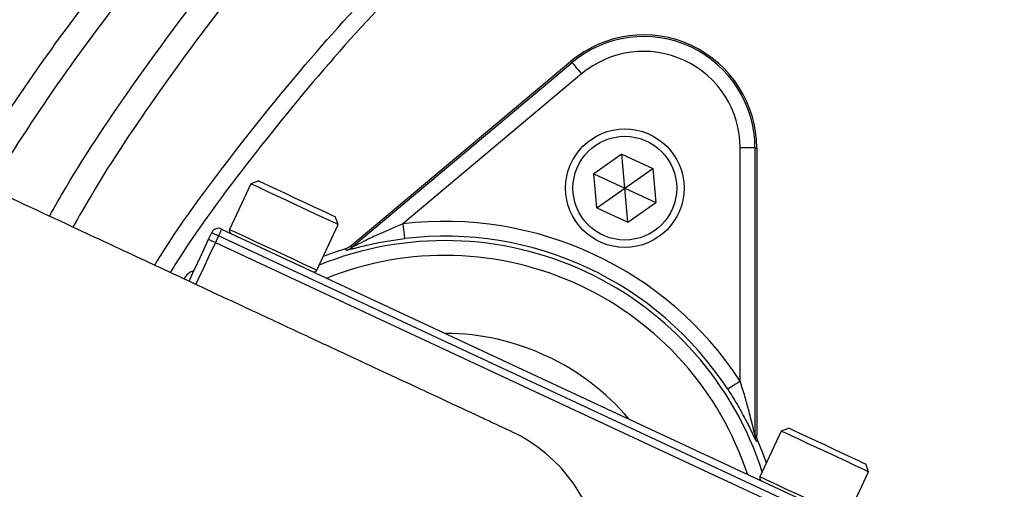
# Model space of a CAD drawing. Header units: millimetres. Extents: x 6921 to 13014, y 3949 to 15982.
# Tile 18 of 37: x 8331 to 8996, y 13600 to 13917. Entities that reach past the tile are written whole.
import ezdxf

# ---------------------------------------------------------------- set-up
doc = ezdxf.new("R2010")
doc.units = ezdxf.units.MM
doc.header["$LTSCALE"] = 5

msp = doc.modelspace()

# ---------------------------------------------------------------- linework, layer by layer
at = {"color": 7, "linetype": 'Continuous', "lineweight": 25}
for p, q in [((8555.01, 13763.85), (8703.56, 13888.5)), ((8555.56, 13762.83), (8704.29, 13887.63)), ((8704.29, 13887.63), (8703.56, 13888.5)), ((8710.72, 13879.97), (8590.08, 13778.75)), ((8817.79, 13672.57), (8817.79, 13830.05)), ((8827.79, 13830.05), (8817.79, 13830.05)), ((8827.79, 13830.05), (8827.79, 13635.89)), ((8827.79, 13830.05), (8828.92, 13830.05)), ((8828.92, 13830.05), (8828.92, 13636.13)), ((8737.92, 13825.87), (8719, 13812.62)), ((8737.92, 13825.87), (8758.85, 13816.11)), ((8739.93, 13802.86), (8737.92, 13825.87)), ((8721.02, 13789.61), (8719, 13812.62)), ((8719, 13812.62), (8739.93, 13802.86)), ((8739.93, 13802.86), (8758.85, 13816.11)), ((8758.85, 13816.11), (8760.87, 13793.1)), ((8487.53, 13805.81), (8473.16, 13774.99)), ((8492.85, 13807.74), (8487.53, 13805.81)), ((8721.02, 13789.61), (8739.93, 13802.86)), ((8741.95, 13779.85), (8739.93, 13802.86)), ((8739.93, 13802.86), (8760.87, 13793.1)), ((8741.95, 13779.85), (8760.87, 13793.1)), ((8546.44, 13778.34), (8544.51, 13783.65)), ((8721.02, 13789.61), (8741.95, 13779.85)), ((8532.07, 13747.52), (8546.44, 13778.34)), ((8459.03, 13768.34), (8461.14, 13772.87)), ((8465.67, 13770.76), (8463.56, 13766.23)), ((8891.64, 13572.13), (8465.67, 13770.76)), ((8467.79, 13775.29), (8893.75, 13576.66)), ((8463.56, 13766.23), (8889.52, 13567.6)), ((8845.52, 13638.87), (8831.15, 13608.06)), ((8850.84, 13640.81), (8845.52, 13638.87)), ((8829.72, 13632.21), (8828.59, 13631.97)), ((8890.06, 13580.59), (8904.43, 13611.4)), ((8904.43, 13611.4), (8902.5, 13616.72))]:
    msp.add_line(p, q, dxfattribs=at)
at = {"color": 7, "linetype": 'Continuous', "lineweight": 25, "flags": 128}
for points in [[(8704.29, 13887.63), (8704.44, 13887.46), (8704.82, 13887.01), (8705.42, 13886.3), (8706.22, 13885.34), (8707.19, 13884.19), (8708.29, 13882.87), (8709.48, 13881.45), (8710.72, 13879.97)], [(8546.44, 13778.34), (8546.24, 13778.43), (8544.67, 13779.16), (8541.6, 13780.59), (8537.2, 13782.64), (8531.71, 13785.2), (8525.43, 13788.13), (8518.7, 13791.27), (8511.87, 13794.46), (8505.32, 13797.51), (8499.4, 13800.27), (8494.42, 13802.59), (8490.67, 13804.34), (8488.33, 13805.44), (8487.53, 13805.81), (8487.53, 13805.81)], [(8492.85, 13807.74), (8493.66, 13807.36), (8496.04, 13806.25), (8499.85, 13804.48), (8504.84, 13802.15), (8510.7, 13799.42), (8517.06, 13796.45), (8523.52, 13793.44), (8529.68, 13790.57), (8535.14, 13788.02), (8539.57, 13785.95), (8542.69, 13784.5), (8544.3, 13783.75), (8544.51, 13783.65)], [(8590.08, 13778.75), (8590.31, 13776.83), (8590.53, 13774.99), (8590.74, 13773.28), (8590.92, 13771.79), (8591.06, 13770.55), (8591.18, 13769.62), (8591.25, 13769.04), (8591.27, 13768.82)], [(8461.14, 13772.87), (8461.23, 13772.83), (8461.49, 13772.71), (8461.91, 13772.52), (8462.47, 13772.25), (8463.16, 13771.93), (8463.94, 13771.57), (8464.79, 13771.17), (8465.67, 13770.76)], [(8467.79, 13775.29), (8467.75, 13775.2), (8467.63, 13774.95), (8467.43, 13774.53), (8467.17, 13773.96), (8466.85, 13773.28), (8466.48, 13772.49), (8466.09, 13771.64), (8465.67, 13770.76)], [(8445.8, 13739.97), (8448.46, 13745.68), (8451.75, 13752.73), (8455.32, 13760.38), (8459.03, 13768.34)], [(8459.03, 13768.34), (8459.12, 13768.3), (8459.37, 13768.18), (8459.79, 13767.99), (8460.36, 13767.72), (8461.04, 13767.4), (8461.83, 13767.04), (8462.68, 13766.64), (8463.56, 13766.23)], [(8555.01, 13763.85), (8555.24, 13763.42), (8555.56, 13762.83)], [(8551.5, 13761.95), (8543.75, 13759.44), (8536.38, 13756.76)], [(8552.04, 13760.93), (8551.88, 13761.24), (8551.5, 13761.95)], [(8817.79, 13672.57), (8816.17, 13671.51), (8814.62, 13670.49), (8813.18, 13669.56), (8811.92, 13668.73), (8810.88, 13668.05), (8810.1, 13667.54), (8809.6, 13667.22), (8809.42, 13667.1)], [(8904.43, 13611.4), (8904.23, 13611.49), (8902.66, 13612.23), (8899.59, 13613.66), (8895.19, 13615.71), (8889.71, 13618.27), (8883.43, 13621.2), (8876.69, 13624.34), (8869.86, 13627.52), (8863.31, 13630.58), (8857.39, 13633.34), (8852.41, 13635.66), (8848.66, 13637.41), (8846.32, 13638.5), (8845.52, 13638.87)], [(8850.84, 13640.81), (8851.65, 13640.43), (8854.03, 13639.32), (8857.84, 13637.54), (8862.83, 13635.22), (8868.69, 13632.48), (8875.05, 13629.52), (8881.51, 13626.5), (8887.67, 13623.63), (8893.13, 13621.08), (8897.57, 13619.02), (8900.68, 13617.56), (8902.3, 13616.81), (8902.5, 13616.72)], [(8827.79, 13635.89), (8828.44, 13636.03), (8828.92, 13636.13)], [(8835.46, 13617.3), (8832.78, 13624.66), (8829.72, 13632.21)]]:
    msp.add_lwpolyline(points, dxfattribs=at)
at = {"color": 8, "linetype": 'Continuous', "lineweight": 25, "flags": 128}
for points in [[(8473.16, 13774.99), (8473.96, 13774.62), (8476.3, 13773.53), (8480.05, 13771.78), (8485.03, 13769.46), (8490.95, 13766.7), (8497.5, 13763.64), (8504.33, 13760.46), (8511.07, 13757.32), (8517.35, 13754.39), (8522.83, 13751.83), (8527.23, 13749.78), (8530.3, 13748.35), (8531.87, 13747.61), (8532.07, 13747.52)], [(8463.56, 13766.23), (8459.44, 13757.39), (8455.47, 13748.89), (8451.82, 13741.05), (8450.23, 13737.64)], [(8831.15, 13608.06), (8831.95, 13607.69), (8834.29, 13606.6), (8838.05, 13604.84), (8843.02, 13602.52), (8848.94, 13599.76), (8855.49, 13596.71), (8862.32, 13593.52), (8869.06, 13590.38), (8875.34, 13587.45), (8880.82, 13584.9), (8885.22, 13582.85), (8888.29, 13581.41), (8889.87, 13580.68), (8890.06, 13580.59)]]:
    msp.add_lwpolyline(points, dxfattribs=at)
at = {"color": 7, "linetype": 'Continuous', "lineweight": 25}
for radius in [40, 35]:
    msp.add_circle((8739.93, 13802.86), radius, dxfattribs=at)
for centre, radius, start, end in [((9560.23, 12998.55), 1975, 114.13722, 178.62187), ((9560.23, 12998.55), 1971.39, 114.3679, 178.61935), ((9560.23, 12998.55), 1970, 114.41695, 178.61837), ((8752.61, 13830.05), 76.31, 360, 130), ((8752.61, 13830.05), 75.17, 360, 130), ((8752.61, 13830.05), 65.17, 360, 130), ((8618.43, 13542.3), 238.14, 33.1629, 96.8371), ((8465.67, 13770.76), 5, 65, 155), ((8474.98, 13774.15), 2, 155, 245), ((8618.43, 13542.3), 228.14, 33.1629, 96.8371), ((8549.14, 13770.5), 10, 286.89669, 309.99674), ((8530.26, 13748.37), 2, 245, 335), ((8618.43, 13542.3), 162.5, 40.18837, 89.81163), ((8618.43, 13542.3), 106.25, 245, 65.00803), ((8837.79, 13635.9), 10, 180.00299, 203.10474), ((8832.97, 13607.21), 2, 155, 245)]:
    msp.add_arc(centre, radius, start, end, dxfattribs=at)
at = {"color": 8, "linetype": 'Continuous', "lineweight": 25}
for radius, start, end in [(225.17, 17.88048, 112.11952), (215.17, 18.27454, 111.72546)]:
    msp.add_arc((8618.43, 13542.3), radius, start, end, dxfattribs=at)
at = {"color": 7, "linetype": 'Continuous', "lineweight": 25}
msp.add_ellipse((8451.5, 13737.35), major_axis=(-3.42, 9.4), ratio=0.999695, start_param=6.175721, end_param=7.068431, dxfattribs=at)
for points, knots in [([(12620.69, 11123.1), (12641.43, 11164.08), (12682.51, 11245.26), (12737.23, 11368.87), (12786.82, 11491.67), (12830.77, 11613.6), (12869.3, 11734.3), (12902.67, 11853.55), (12931.15, 11971.19), (12955, 12087.06), (12974.46, 12201.02), (12989.8, 12312.95), (13001.26, 12422.74), (13009.37, 12534.43), (13013.9, 12647.75), (13014.64, 12762.4), (13011.71, 12873.93), (13005.43, 12982.25), (12996.09, 13087.29), (12983.26, 13194.78), (12966.68, 13304.23), (12946.11, 13415.08), (12922.89, 13521.18), (12897.28, 13623.11), (12869.61, 13720.8), (12840.21, 13814.2), (12809.63, 13902.73), (12778.22, 13986.43), (12746.49, 14064.91), (12714.57, 14138.76), (12682.26, 14209.13), (12648.97, 14277.58), (12605.31, 14362.63), (12549.92, 14462.63), (12480.88, 14575.38), (12408.86, 14682.67), (12334.22, 14784.56), (12257.33, 14881.15), (12178.54, 14972.55), (12097.69, 15059.37), (12013.69, 15143.01), (11925.2, 15224.64), (11831.23, 15304.76), (11731.62, 15383.01), (11626.26, 15458.97), (11515.15, 15532.17), (11399.27, 15601.49), (11286.61, 15662.5), (11178.55, 15715.14), (11076.4, 15762.3), (10972.71, 15806.53), (10867.17, 15846.58), (10760.01, 15881.03), (10651.87, 15909.62), (10543.34, 15932.34), (10434.86, 15949.61), (10326.69, 15962.9), (10218.31, 15973.43), (10109.1, 15980.37), (9999.18, 15982.39), (9889.4, 15979.36), (9780.22, 15972.16), (9671.12, 15961.12), (9561.39, 15945.97), (9450.93, 15926.23), (9349.23, 15904.91), (9255.48, 15884.32), (9168.75, 15864.46), (9079.52, 15841.01), (8991.01, 15812.1), (8905.72, 15779.36), (8821.9, 15749.62), (8739.94, 15716.68), (8648.69, 15676.98), (8548.59, 15628.89), (8440.17, 15571.03), (8333.16, 15507.83), (8228.94, 15439.99), (8128.74, 15368.4), (8033.16, 15293.76), (7942.18, 15216.35), (7855.77, 15136.44), (7773.91, 15054.29), (7696.55, 14970.17), (7623.64, 14884.3), (7560.73, 14804.05), (7506.71, 14730.15), (7460.6, 14663.11), (7416.88, 14595.55), (7375.6, 14527.67), (7337.07, 14459.54), (7301.21, 14391.39), (7267.36, 14322.09), (7235.84, 14252.22), (7205.87, 14180.02), (7177.37, 14104.91), (7149.77, 14024.38), (7123.57, 13938.36), (7099.43, 13847.39), (7077.86, 13751.53), (7059.28, 13650.85), (7044.4, 13544.85), (7035.24, 13456.57), (7032.39, 13403.6), (7031.55, 13387.83)], [0, 0, 0, 0, 0.012608, 0.024975, 0.0371, 0.04896, 0.060551, 0.071879, 0.082951, 0.093773, 0.10435, 0.114687, 0.124786, 0.134651, 0.145427, 0.155917, 0.166124, 0.176051, 0.1857, 0.195073, 0.205768, 0.216084, 0.226022, 0.235583, 0.244933, 0.253893, 0.262463, 0.270644, 0.278434, 0.285704, 0.292728, 0.299693, 0.3066, 0.318974, 0.331067, 0.342887, 0.35444, 0.365734, 0.376773, 0.387562, 0.398298, 0.40931, 0.420606, 0.432193, 0.444074, 0.456258, 0.468711, 0.481135, 0.491421, 0.501705, 0.512023, 0.522365, 0.532687, 0.542911, 0.553061, 0.563114, 0.57306, 0.582978, 0.593005, 0.603098, 0.613151, 0.623147, 0.633132, 0.643253, 0.653552, 0.663933, 0.671781, 0.679904, 0.68836, 0.697102, 0.705451, 0.713439, 0.721518, 0.729696, 0.740756, 0.751997, 0.763425, 0.774865, 0.78613, 0.797223, 0.808151, 0.818917, 0.829526, 0.839982, 0.850287, 0.860445, 0.86797, 0.875415, 0.882781, 0.89006, 0.897222, 0.904267, 0.9112, 0.918394, 0.925307, 0.932658, 0.940447, 0.948675, 0.957341, 0.966281, 0.975645, 0.985439, 0.995664, 1, 1, 1, 1]), ([(8507.91, 11281.31), (8507.91, 11281.31), (8476.92, 11301.97), (8411.44, 11339.76), (8320.41, 11406.42), (8232.19, 11477.09), (8148.42, 11552.89), (8068.9, 11633.23), (7993.98, 11718.09), (7923.71, 11807.23), (7858.44, 11900.21), (7798.45, 11996.59), (7743.87, 12096.25), (7694.99, 12199.1), (7651.91, 12304.94), (7614.77, 12413.22), (7583.73, 12523.4), (7558.95, 12634.99), (7540.55, 12747.7), (7528.69, 12861.38), (7523.26, 12975.8), (7524.24, 13090.54), (7531.59, 13205.05), (7545.29, 13318.79), (7565.37, 13431.51), (7591.95, 13543), (7624.88, 13653.07), (7663.96, 13761.3), (7709, 13867.2), (7759.83, 13970.24), (7811.38, 14061.54), (7862.3, 14141.57), (7911.18, 14211.12), (7963.02, 14278.5), (8024.37, 14351.79), (8096.42, 14429.83), (8180.44, 14510.97), (8268.43, 14586.8), (8360.19, 14657.12), (8455.41, 14721.87), (8554.23, 14781.32), (8656.21, 14835.19), (8760.86, 14883.21), (8867.83, 14925.18), (8976.98, 14960.89), (9088.09, 14990.43), (9200.84, 15013.77), (9314.72, 15030.83), (9429.18, 15041.51), (9543.9, 15045.74), (9658.68, 15043.36), (9773.33, 15034.5), (9887.49, 15019.26), (10000.64, 14997.71), (10112.23, 14969.95), (10221.98, 14935.99), (10329.67, 14895.72), (10435.14, 14849.32), (10538.01, 14797.01), (10637.82, 14739.06), (10734.1, 14675.73), (10826.34, 14607.32), (10914.35, 14533.85), (10998.08, 14455.58), (11077.46, 14372.67), (11152.15, 14285.49), (11221.78, 14194.45), (11286.19, 14099.64), (11345.15, 14001.12), (11398.62, 13899.09), (11446.39, 13794.08), (11488.26, 13686.57), (11523.99, 13577.07), (11553.42, 13465.98), (11576.38, 13353.48), (11592.98, 13239.77), (11603.25, 13125.14), (11607.16, 13010.11), (11604.68, 12895.22), (11595.77, 12780.77), (11580.31, 12666.96), (11558.45, 12553.97), (11530.28, 12442.21), (11495.97, 12332.17), (11455.56, 12224.43), (11410.25, 12121.12), (11359.42, 12023.06), (11324.9, 11959.48), (11304.87, 11929.43), (11304.87, 11929.43)], [0, 0, 0, 0, 0, 0.011727, 0.023483, 0.035251, 0.04701, 0.05874, 0.070524, 0.082337, 0.094158, 0.105971, 0.117755, 0.129604, 0.14149, 0.153396, 0.165302, 0.177189, 0.189038, 0.200911, 0.212822, 0.224752, 0.236683, 0.248594, 0.260468, 0.272375, 0.284319, 0.296283, 0.308246, 0.320191, 0.332098, 0.340926, 0.349763, 0.358602, 0.367432, 0.379564, 0.391706, 0.403839, 0.415771, 0.427742, 0.439731, 0.45172, 0.463691, 0.475623, 0.487537, 0.499488, 0.511459, 0.52343, 0.535381, 0.547295, 0.559211, 0.571166, 0.583139, 0.595113, 0.607067, 0.618984, 0.630925, 0.642904, 0.654902, 0.666901, 0.678881, 0.690823, 0.702701, 0.714615, 0.726549, 0.738482, 0.750397, 0.762275, 0.774211, 0.786186, 0.798179, 0.810173, 0.822148, 0.834084, 0.845993, 0.857939, 0.869905, 0.88187, 0.893817, 0.905726, 0.917652, 0.929617, 0.941602, 0.953585, 0.965549, 0.977475, 0.988738, 1, 1, 1, 1, 1]), ([(8753.49, 14802.65), (8731.3, 14792.72), (8675.21, 14767.63), (8588.29, 14720.97), (8492.76, 14663.73), (8400.82, 14601.13), (8312.66, 14533.61), (8228.54, 14461.11), (8148.51, 14383.87), (8072.78, 14302.16), (8001.71, 14216.37), (7935.63, 14126.91), (7874.79, 14034), (7819.4, 13937.73), (7769.44, 13838.34), (7725.02, 13736.16), (7686.35, 13631.67), (7653.6, 13525.36), (7626.95, 13417.53), (7606.45, 13308.33), (7592.53, 13197.95), (7585.2, 13110.34), (7584.66, 13059.62), (7584.51, 13046.05)], [0, 0, 0, 0, 0.0327429, 0.0827793, 0.132816, 0.1827728, 0.2325723, 0.2823743, 0.3323332, 0.3823721, 0.432411, 0.48237, 0.5321719, 0.5819817, 0.6319485, 0.6819954, 0.7320422, 0.7820091, 0.8318188, 0.8816517, 0.9316418, 0.9817119, 1, 1, 1, 1]), ([(9343.87, 14516.79), (9316.07, 14513.01), (9260.37, 14505.42), (9177.72, 14488.03), (9095.98, 14466.36), (9015.59, 14440.1), (8936.91, 14409.47), (8855.08, 14372.18), (8770.76, 14327.12), (8684.77, 14273.44), (8602.44, 14214.09), (8524.33, 14149.49), (8451.02, 14080.05), (8388.73, 14012.35), (8335.84, 13948.2), (8306.7, 13907.97), (8292.12, 13887.85)], [0, 0, 0, 0, 0.066698, 0.133606, 0.200622, 0.267639, 0.33455, 0.401249, 0.481309, 0.561642, 0.642067, 0.722399, 0.80246, 0.881915, 0.940957, 1, 1, 1, 1]), ([(8422.62, 13750.84), (8423.99, 13753.05), (8441.01, 13780.58), (8478.24, 13830.3), (8534.35, 13899.4), (8595.35, 13964.31), (8660.56, 14025.4), (8729.81, 14082.19), (8802.54, 14134.27), (8878.23, 14181.32), (8956.75, 14223.32), (9038.09, 14260.24), (9121.87, 14291.82), (9207.47, 14317.79), (9294.25, 14338.06), (9382.02, 14352.49), (9470.79, 14361.61), (9530.35, 14362.74), (9560.23, 14363.31)], [0, 0, 0, 0, 0.005806, 0.072141, 0.138179, 0.20421, 0.270499, 0.337254, 0.403682, 0.469759, 0.535789, 0.602037, 0.668752, 0.735216, 0.801296, 0.867259, 0.933396, 1, 1, 1, 1]), ([(9230.44, 14310.61), (9223.72, 14309.08), (9188.22, 14300.99), (9125.3, 14280.75), (9042.36, 14249.8), (8961.85, 14213.14), (8883.98, 14171.5), (8808.87, 14124.75), (8736.81, 14073.16), (8668.15, 14016.84), (8603.49, 13956.25), (8542.88, 13891.78), (8487.27, 13823.24), (8450.73, 13774.43), (8434.16, 13747.67), (8433.1, 13745.95)], [0, 0, 0, 0, 0.020698, 0.109248, 0.197983, 0.286329, 0.374476, 0.462798, 0.551634, 0.640272, 0.729094, 0.817397, 0.905553, 0.993943, 1, 1, 1, 1]), ([(8663.34, 13638.59), (8661.58, 13639.41), (8657.92, 13641.12), (8651.57, 13644.08), (8643.2, 13647.98), (8632.35, 13653.04), (8618.69, 13659.41), (8602.71, 13666.86), (8582.85, 13676.12), (8558.37, 13687.54), (8529.12, 13701.18), (8495.3, 13716.95), (8457.42, 13734.61), (8415.75, 13754.04), (8365.56, 13777.45), (8306.08, 13805.18), (8237, 13837.4), (8189.24, 13859.66), (8164.87, 13871.03)], [0, 0, 0, 0, 0.045612, 0.094869, 0.147759, 0.204343, 0.251451, 0.300845, 0.352481, 0.40634, 0.463527, 0.523114, 0.58503, 0.649247, 0.715813, 0.806528, 0.901245, 1, 1, 1, 1]), ([(8590.08, 13778.75), (8584.54, 13776.42), (8576.04, 13772.86), (8565.69, 13767.91), (8560.07, 13765.1), (8557.17, 13763.62), (8556.15, 13763.11), (8555.66, 13762.87), (8555.59, 13762.84), (8555.56, 13762.83)], [0, 0, 0, 0, 0.44263, 0.679767, 0.863555, 0.927212, 0.955912, 0.980547, 1, 1, 1, 1]), ([(8555.01, 13763.85), (8554.08, 13763.2), (8552.98, 13762.43), (8551.7, 13762.02), (8551.5, 13761.95)], [0, 0, 0, 0, 0.837878, 1, 1, 1, 1]), ([(8552.04, 13760.93), (8552.05, 13760.91), (8552.25, 13760.95), (8552.91, 13761.12), (8553.39, 13761.24), (8554.51, 13761.54), (8555.15, 13761.72), (8556.54, 13762.09), (8557.27, 13762.28), (8559.57, 13762.88), (8561.22, 13763.3), (8564.67, 13764.13), (8566.45, 13764.54), (8570.09, 13765.33), (8571.96, 13765.72), (8575.73, 13766.45), (8577.64, 13766.8), (8583.4, 13767.77), (8587.3, 13768.34), (8591.27, 13768.82)], [0, 0, 0, 0, 0.0625, 0.0625, 0.125, 0.125, 0.1875, 0.1875, 0.25, 0.25, 0.375, 0.375, 0.5, 0.5, 0.625, 0.625, 0.75, 0.75, 1, 1, 1, 1]), ([(8075.06, 13678.44), (8094.72, 13669.27), (8133.74, 13651.08), (8191.21, 13624.28), (8246.64, 13598.43), (8299.5, 13573.78), (8349.21, 13550.6), (8395.2, 13529.16), (8435.17, 13510.52), (8468.84, 13494.82), (8496.18, 13482.07), (8518.47, 13471.67), (8536.22, 13463.4), (8549.71, 13457.11), (8559.56, 13452.52), (8567.1, 13449), (8571.4, 13446.99), (8573.53, 13446)], [0, 0, 0, 0, 0.079672, 0.158063, 0.235188, 0.311063, 0.385658, 0.459013, 0.53115, 0.593177, 0.654206, 0.714316, 0.773475, 0.831589, 0.888661, 0.944796, 1, 1, 1, 1]), ([(8827.79, 13635.89), (8827.77, 13635.92), (8827.75, 13635.97), (8827.59, 13636.62), (8827.1, 13638.73), (8825.75, 13644.52), (8823.69, 13652.7), (8820.88, 13662.8), (8818.88, 13669.11), (8817.79, 13672.57)], [0, 0, 0, 0, 0.018684, 0.038144, 0.096876, 0.219253, 0.511588, 0.732547, 1, 1, 1, 1]), ([(8809.42, 13667.1), (8811.61, 13663.74), (8813.68, 13660.39), (8816.63, 13655.36), (8817.58, 13653.68), (8819.44, 13650.33), (8820.35, 13648.65), (8822.08, 13645.34), (8822.91, 13643.72), (8824.09, 13641.36), (8824.47, 13640.58), (8825.21, 13639.05), (8825.57, 13638.3), (8826.26, 13636.85), (8826.59, 13636.16), (8827.19, 13634.87), (8827.47, 13634.26), (8827.96, 13633.21), (8828.17, 13632.77), (8828.48, 13632.14), (8828.57, 13631.97), (8828.59, 13631.97)], [0, 0, 0, 0, 0.25, 0.25, 0.375, 0.375, 0.5, 0.5, 0.625, 0.625, 0.6875, 0.6875, 0.75, 0.75, 0.8125, 0.8125, 0.875, 0.875, 0.9375, 0.9375, 1, 1, 1, 1]), ([(8829.72, 13632.21), (8829.37, 13633.29), (8828.95, 13634.57), (8828.93, 13635.91), (8828.92, 13636.13)], [0, 0, 0, 0, 0.837897, 1, 1, 1, 1])]:
    msp.add_open_spline(points, degree=3, knots=knots, dxfattribs=at)
at = {"color": 8, "linetype": 'Continuous', "lineweight": 25}
for points, knots in [([(8295.12, 13810.29), (8309.99, 13833.4), (8340.26, 13880.43), (8390.91, 13948.15), (8445.58, 14013.9), (8504.3, 14076.78), (8567.04, 14136.61), (8633.74, 14193.22), (8703.83, 14246.1), (8776.97, 14294.95), (8852.84, 14339.45), (8930.04, 14378.8), (9008.42, 14412.93), (9087.7, 14442.04), (9168.76, 14466.62), (9251.17, 14486.55), (9334.51, 14501.71), (9392.71, 14508.87), (9422.93, 14511.58), (9425.1, 14511.77)], [0, 0, 0, 0, 0.060601, 0.123334, 0.185968, 0.248411, 0.311891, 0.375596, 0.439406, 0.503206, 0.566888, 0.630352, 0.690996, 0.751856, 0.812825, 0.873795, 0.934655, 0.995299, 1, 1, 1, 1]), ([(9316.98, 14483.31), (9291.3, 14478.66), (9239.89, 14469.36), (9163.94, 14449.97), (9089.11, 14426.76), (9015.81, 14399.51), (8966.53, 14378.1), (8915.34, 14354.07), (8862.23, 14327.01), (8787.36, 14283.07), (8715.17, 14234.85), (8646, 14182.65), (8580.18, 14126.77), (8518.27, 14067.71), (8460.32, 14005.63), (8406.36, 13940.71), (8356, 13873.33), (8325.78, 13826.36), (8310.76, 13803)], [0, 0, 0, 0, 0.061848, 0.123844, 0.185896, 0.247904, 0.309762, 0.313778, 0.382699, 0.451855, 0.52114, 0.590436, 0.659618, 0.728555, 0.796396, 0.864442, 0.932597, 1, 1, 1, 1]), ([(8351.57, 13783.97), (8355.22, 13790.38), (8372.99, 13821.56), (8410.98, 13877.83), (8466.16, 13952.07), (8528.63, 14025.16), (8595.65, 14094.49), (8666.92, 14159.63), (8738.48, 14217.25), (8809.38, 14268.08), (8878.94, 14312.8), (8950.99, 14353.77), (9025.31, 14390.55), (9099.17, 14421.68), (9172.21, 14447.15), (9243.9, 14467.9), (9292.63, 14478.17), (9316.98, 14483.31)], [0, 0, 0, 0, 0.018284, 0.088983, 0.167726, 0.246701, 0.325756, 0.404737, 0.483485, 0.550591, 0.617869, 0.685169, 0.752377, 0.819425, 0.879599, 0.939827, 1, 1, 1, 1]), ([(9320.76, 14468.85), (9296.79, 14463.79), (9248.82, 14453.67), (9178.23, 14433.25), (9106.27, 14408.15), (9033.46, 14377.46), (8960.14, 14341.16), (8889.08, 14300.73), (8820.47, 14256.61), (8750.53, 14206.45), (8679.92, 14149.59), (8609.59, 14085.31), (8543.45, 14016.89), (8481.81, 13944.77), (8427.34, 13871.51), (8389.39, 13815.23), (8371.44, 13783.68), (8367.4, 13776.59)], [0, 0, 0, 0, 0.05991, 0.119874, 0.179783, 0.246686, 0.313749, 0.380904, 0.448038, 0.514999, 0.593637, 0.672506, 0.751451, 0.830315, 0.908949, 0.979539, 1, 1, 1, 1]), ([(9270.23, 11425.33), (9237.43, 11432.04), (9171.74, 11445.49), (9074.98, 11473.55), (8979.96, 11507.15), (8887.33, 11546.69), (8800.59, 11590.3), (8719.69, 11637.34), (8644.36, 11687.03), (8571.81, 11740.93), (8502.35, 11798.76), (8436.33, 11860.28), (8374.09, 11925.19), (8315.78, 11993.44), (8261.4, 12064.83), (8210.98, 12139.23), (8164.74, 12216.3), (8122.91, 12295.69), (8085.69, 12377.11), (8053.22, 12460.45), (8025.47, 12545.54), (8002.44, 12632.18), (7984.24, 12719.95), (7970.97, 12808.46), (7962.7, 12897.6), (7959.59, 12987.24), (7961.59, 13077.2), (7968.64, 13167.05), (7980.68, 13256.38), (7997.69, 13344.74), (8019.59, 13431.88), (8046.63, 13517.53), (8075.4, 13595.04), (8097.22, 13643.03), (8106.62, 13663.72)], [0, 0, 0, 0, 0.034545, 0.069193, 0.103876, 0.138525, 0.173072, 0.204021, 0.235067, 0.266164, 0.29726, 0.328307, 0.359256, 0.390035, 0.42091, 0.451833, 0.482756, 0.51363, 0.544408, 0.575106, 0.6059, 0.636742, 0.667585, 0.698378, 0.729075, 0.759936, 0.790896, 0.821906, 0.852916, 0.883877, 0.914739, 0.945595, 0.976547, 1, 1, 1, 1]), ([(8151.92, 13642.6), (8142.85, 13622.65), (8121.75, 13576.24), (8093.92, 13501.25), (8067.73, 13418.28), (8046.52, 13333.87), (8030.05, 13248.28), (8018.38, 13161.77), (8011.55, 13074.74), (8009.62, 12987.6), (8012.62, 12900.78), (8020.63, 12814.44), (8033.49, 12728.7), (8051.12, 12643.67), (8073.42, 12559.75), (8100.31, 12477.32), (8131.76, 12396.59), (8167.82, 12317.71), (8208.34, 12240.79), (8253.14, 12166.12), (8301.99, 12094.04), (8354.68, 12024.88), (8411.17, 11958.75), (8471.47, 11895.86), (8535.43, 11836.26), (8602.73, 11780.23), (8673.02, 11728.02), (8746, 11679.87), (8824.01, 11634.51), (8907.26, 11592.61), (8995.76, 11554.71), (9086.53, 11522.4), (9178.94, 11495.32), (9241.7, 11482.22), (9273.03, 11475.68)], [0, 0, 0, 0, 0.023403, 0.05443, 0.085361, 0.116292, 0.147322, 0.178401, 0.20948, 0.240509, 0.271439, 0.302208, 0.333072, 0.363986, 0.3949, 0.425766, 0.456535, 0.48739, 0.518341, 0.549341, 0.580342, 0.611294, 0.64215, 0.673177, 0.704301, 0.735476, 0.76665, 0.797775, 0.828802, 0.862976, 0.897249, 0.931555, 0.965827, 1, 1, 1, 1]), ([(10924.5, 13622.06), (10934.66, 13598.84), (10956.33, 13549.28), (10983.18, 13470.9), (11006.92, 13387.96), (11025.6, 13303.65), (11039.3, 13218.47), (11047.86, 13132.81), (11051.12, 13047.78), (11049.11, 12963.55), (11042.12, 12880.27), (11030.27, 12797.37), (11013.66, 12715.22), (10992.41, 12634.21), (10964.92, 12549.4), (10930.07, 12461.26), (10886.94, 12370.43), (10837.78, 12282.39), (10782.89, 12197.7), (10725.27, 12120.55), (10665.82, 12050.66), (10605.48, 11987.49), (10541.38, 11927.66), (10473.85, 11871.5), (10403.16, 11819.33), (10330.33, 11771.94), (10255.52, 11729.39), (10179, 11691.51), (10100.21, 11657.94), (10019.53, 11628.85), (9937.37, 11604.45), (9849.82, 11583.91), (9756.88, 11568.26), (9658.8, 11558.37), (9560.75, 11555.04), (9463.14, 11558.34), (9366.37, 11568.05), (9270.37, 11584.04), (9175.8, 11606.17), (9083.17, 11634.36), (8992.82, 11668.63), (8904.95, 11708.68), (8819.88, 11754.25), (8738.13, 11804.99), (8659.51, 11861.1), (8584.38, 11922.57), (8512.95, 11989.19), (8445.95, 12060.14), (8383.93, 12135.06), (8332.27, 12205.28), (8303.37, 12251.61), (8291.51, 12270.63)], [0, 0, 0, 0, 0.017274, 0.0368769, 0.0565465, 0.076248, 0.0959471, 0.115611, 0.1352102, 0.1542406, 0.1733304, 0.1924526, 0.2115776, 0.2306736, 0.2497083, 0.2724703, 0.2953056, 0.3181652, 0.3409997, 0.363761, 0.3833421, 0.4029908, 0.4226715, 0.4423497, 0.4619922, 0.4815694, 0.5004928, 0.5194826, 0.5385049, 0.5575255, 0.5765115, 0.5954323, 0.6171908, 0.6389753, 0.6607334, 0.6821513, 0.7036431, 0.7251611, 0.746655, 0.7680746, 0.7894642, 0.8109231, 0.8324077, 0.8538706, 0.8752636, 0.8971208, 0.9190454, 0.9409949, 0.9629234, 0.9847839, 1, 1, 1, 1]), ([(8312.52, 12280.42), (8322.96, 12263.46), (8350.05, 12219.46), (8399.97, 12152.1), (8461.1, 12078.17), (8527.24, 12008.2), (8597.73, 11942.47), (8671.86, 11881.84), (8749.43, 11826.51), (8830.07, 11776.47), (8913.99, 11731.54), (9000.67, 11692.04), (9089.79, 11658.25), (9181.14, 11630.46), (9274.39, 11608.63), (9369.06, 11592.87), (9464.49, 11583.29), (9560.74, 11580.03), (9657.42, 11583.32), (9754.14, 11593.07), (9845.79, 11608.51), (9932.14, 11628.75), (10013.17, 11652.82), (10092.75, 11681.5), (10170.46, 11714.61), (10245.93, 11751.95), (10319.73, 11793.92), (10391.58, 11840.66), (10461.33, 11892.11), (10527.98, 11947.51), (10591.22, 12006.52), (10650.77, 12068.82), (10709.43, 12137.76), (10766.31, 12213.86), (10820.5, 12297.4), (10869.04, 12384.25), (10911.61, 12473.85), (10946.02, 12560.79), (10973.17, 12644.43), (10994.16, 12724.32), (11010.57, 12805.32), (11022.29, 12887.07), (11029.21, 12969.19), (11031.23, 13052.26), (11028.04, 13136.13), (11019.62, 13220.62), (11006.13, 13304.65), (10987.72, 13387.82), (10964.32, 13469.63), (10938.4, 13545.51), (10917.66, 13593), (10908.28, 13614.5)], [0, 0, 0, 0, 0.0137511, 0.035675, 0.057667, 0.07968, 0.1016679, 0.1235884, 0.1450308, 0.1665433, 0.1880775, 0.2095859, 0.2310248, 0.2524857, 0.274021, 0.2955804, 0.3171137, 0.3385727, 0.3603716, 0.3821968, 0.403996, 0.4229574, 0.4419841, 0.4610455, 0.4801086, 0.4991391, 0.5181031, 0.5377336, 0.5574297, 0.5771616, 0.5968961, 0.6165984, 0.6362331, 0.6590662, 0.6819725, 0.7049042, 0.7278114, 0.7506452, 0.7697334, 0.788883, 0.8080615, 0.8272374, 0.8463805, 0.8654644, 0.885121, 0.9048427, 0.9245994, 0.9443586, 0.964086, 0.9837464, 1, 1, 1, 1])]:
    msp.add_open_spline(points, degree=3, knots=knots, dxfattribs=at)

doc.saveas('drawing.dxf')
